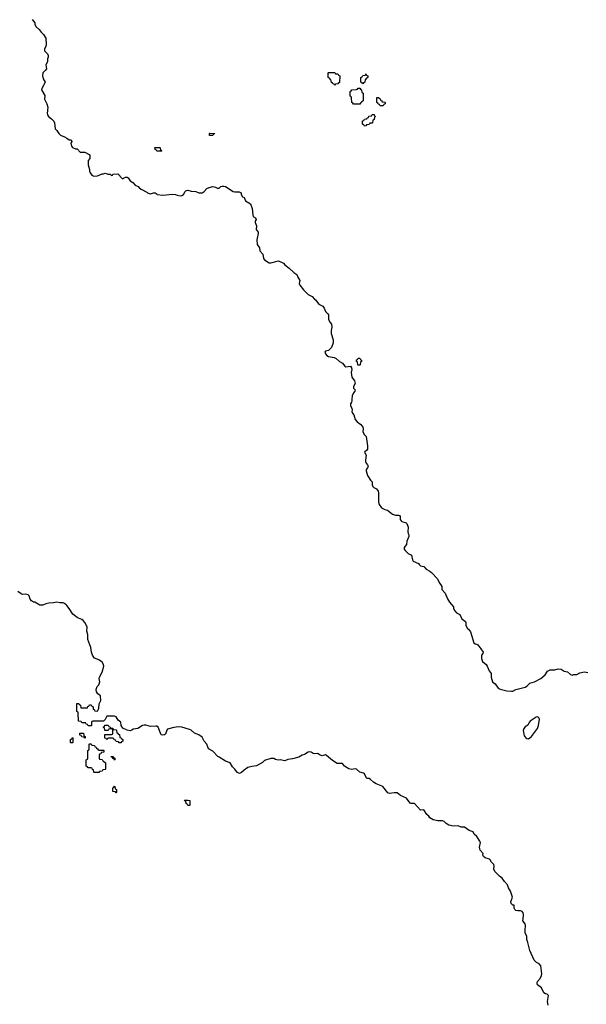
# Model space of a CAD drawing. Header units: inches. Extents: x 2777885 to 2884230, y 684484 to 829189.
# Tile 79 of 239: x 2859395 to 2866652, y 743599 to 756209. Entities that reach past the tile are written whole.
import ezdxf

# ---------------------------------------------------------------- set-up
doc = ezdxf.new("R2010")
doc.units = ezdxf.units.IN
doc.header["$MEASUREMENT"] = 0
for name, color, linetype in [('C8754', 7, 'Continuous'), ('C8755', 7, 'Continuous'), ('C8764', 7, 'Continuous'), ('C8765', 7, 'Continuous')]:
    doc.layers.add(name, color=color, linetype=linetype)

msp = doc.modelspace()

# ---------------------------------------------------------------- linework, layer by layer
at = {"layer": 'C8754', "color": 6}
msp.add_lwpolyline([(2860000, 748705), (2859990, 748717), (2859970, 748733), (2859950, 748741), (2859910, 748742), (2859870, 748749), (2859830, 748739), (2859770, 748738), (2859730, 748729), (2859690, 748709), (2859652, 748712), (2859590, 748749), (2859570, 748749), (2859547, 748767), (2859529, 748789), (2859518, 748830), (2859505, 748845), (2859470, 748852), (2859431, 748849), (2859415, 748855), (2859370, 748886)], dxfattribs=at)
at = {"layer": 'C8755', "color": 6}
msp.add_lwpolyline([(2859556, 756210), (2859588, 756170), (2859591, 756150), (2859603, 756123), (2859645, 756085), (2859670, 756051), (2859701, 756021), (2859731, 755971), (2859734, 755890), (2859731, 755869), (2859711, 755830), (2859711, 755810), (2859752, 755770), (2859761, 755750), (2859761, 755730), (2859751, 755710), (2859751, 755670), (2859731, 755630), (2859738, 755582), (2859722, 755558), (2859691, 755529), (2859688, 755490), (2859694, 755454), (2859721, 755410), (2859706, 755374), (2859677, 755330), (2859675, 755310), (2859717, 755237), (2859714, 755190), (2859744, 755130), (2859757, 755090), (2859745, 755010), (2859750, 754992), (2859763, 754970), (2859801, 754941), (2859831, 754911), (2859839, 754890), (2859851, 754810), (2859871, 754791), (2859896, 754750), (2859918, 754730), (2859971, 754711), (2860000, 754692)], dxfattribs=at)
at = {"layer": 'C8764', "color": 6}
for points in [[(2864000, 750000), (2864030, 749959), (2864070, 749936), (2864107, 749927), (2864170, 749877), (2864210, 749865), (2864245, 749865), (2864259, 749859), (2864266, 749846), (2864268, 749810), (2864279, 749790), (2864290, 749781), (2864346, 749766), (2864355, 749755), (2864371, 749711), (2864368, 749650), (2864370, 749630), (2864381, 749610), (2864381, 749590), (2864355, 749530), (2864351, 749489), (2864321, 749450), (2864318, 749430), (2864330, 749410), (2864370, 749373), (2864411, 749351), (2864419, 749330), (2864424, 749290), (2864434, 749274), (2864503, 749243), (2864511, 749230), (2864530, 749216), (2864570, 749205), (2864601, 749170), (2864650, 749147), (2864671, 749131), (2864747, 749050), (2864770, 748991), (2864790, 748970), (2864801, 748950), (2864803, 748910), (2864844, 748864), (2864873, 748790), (2864899, 748750), (2864951, 748691), (2864951, 748670), (2864970, 748638), (2864991, 748611), (2865032, 748590), (2865058, 748538), (2865103, 748503), (2865111, 748491), (2865111, 748450), (2865130, 748411), (2865143, 748403), (2865168, 748368), (2865211, 748230), (2865230, 748215), (2865250, 748211), (2865263, 748203), (2865290, 748170), (2865301, 748150), (2865331, 748110), (2865327, 748090), (2865311, 748069), (2865311, 748030), (2865321, 747990), (2865370, 747950), (2865384, 747930), (2865406, 747870), (2865434, 747834), (2865435, 747790), (2865451, 747731), (2865483, 747703), (2865524, 747650), (2865550, 747634), (2865635, 747615), (2865692, 747608), (2865710, 747611), (2865749, 747631), (2865870, 747662), (2865890, 747675), (2865928, 747712), (2865990, 747730), (2866069, 747770), (2866123, 747817), (2866154, 747866), (2866190, 747882), (2866250, 747881), (2866290, 747897), (2866330, 747891), (2866370, 747867), (2866410, 747859), (2866450, 747821), (2866470, 747816), (2866490, 747822), (2866530, 747822), (2866570, 747845), (2866630, 747855), (2866670, 747850)], [(2866164, 743590), (2866157, 743637), (2866167, 743710), (2866150, 743729), (2866130, 743734), (2866108, 743748), (2866076, 743810), (2866029, 743849), (2866023, 743863), (2866021, 743870), (2866029, 743891), (2866063, 743930), (2866077, 743970), (2866081, 743990), (2866069, 744090), (2866050, 744116), (2866016, 744136), (2865985, 744165), (2865930, 744290), (2865905, 744390), (2865889, 744430), (2865890, 744470), (2865869, 744510), (2865867, 744547), (2865872, 744610), (2865867, 744630), (2865841, 744670), (2865849, 744730), (2865849, 744750), (2865842, 744770), (2865830, 744789), (2865810, 744797), (2865775, 744795), (2865750, 744799), (2865735, 744815), (2865729, 744830), (2865727, 744867), (2865710, 744869), (2865690, 744888), (2865686, 744910), (2865705, 744970), (2865702, 744982), (2865682, 745050), (2865655, 745090), (2865642, 745130), (2865603, 745170), (2865573, 745213), (2865539, 745239), (2865482, 745302), (2865469, 745330), (2865472, 745370), (2865467, 745390), (2865439, 745419), (2865421, 745450), (2865410, 745459), (2865355, 745475), (2865334, 745494), (2865325, 745510), (2865329, 745530), (2865294, 745574), (2865287, 745590), (2865283, 745610), (2865295, 745670), (2865289, 745690), (2865250, 745749), (2865217, 745777), (2865202, 745810), (2865150, 745825), (2865090, 745866), (2865050, 745869), (2865010, 745883), (2864950, 745880), (2864890, 745895), (2864855, 745915), (2864830, 745939), (2864810, 745949), (2864749, 745949), (2864690, 745963), (2864650, 745989), (2864634, 746010), (2864610, 746029), (2864570, 746089), (2864527, 746087), (2864450, 746169), (2864410, 746172), (2864397, 746177), (2864350, 746237), (2864272, 746272), (2864230, 746309), (2864191, 746309), (2864130, 746301), (2864110, 746309), (2864047, 746387), (2863962, 746422), (2863925, 746445), (2863890, 746479), (2863870, 746489), (2863850, 746490), (2863837, 746497), (2863810, 746549), (2863798, 746558), (2863750, 746573), (2863710, 746609), (2863690, 746616), (2863650, 746607), (2863610, 746615), (2863553, 746650), (2863530, 746684), (2863462, 746682), (2863400, 746720), (2863326, 746786), (2863310, 746793), (2863270, 746781), (2863236, 746796), (2863212, 746812), (2863170, 746809), (2863152, 746812), (2863130, 746829), (2863110, 746833), (2863090, 746829), (2863041, 746799), (2863011, 746789), (2862970, 746764), (2862890, 746743), (2862830, 746733), (2862790, 746716), (2862730, 746729), (2862710, 746726), (2862690, 746729), (2862670, 746735), (2862649, 746749), (2862610, 746749), (2862530, 746721), (2862503, 746697), (2862426, 746654), (2862370, 746646), (2862318, 746630), (2862270, 746599), (2862234, 746566), (2862210, 746555), (2862186, 746566), (2862157, 746597), (2862149, 746610), (2862120, 746640), (2862089, 746690), (2862030, 746715), (2861950, 746765), (2861932, 746772), (2861870, 746839), (2861814, 746870), (2861792, 746930), (2861759, 746970), (2861730, 747019), (2861690, 747049), (2861633, 747073), (2861590, 747109), (2861570, 747118), (2861470, 747149), (2861430, 747152), (2861370, 747146), (2861290, 747121), (2861279, 747110), (2861261, 747059), (2861250, 747049), (2861230, 747044), (2861209, 747050), (2861170, 747149), (2861150, 747161), (2861137, 747163), (2861070, 747158), (2861010, 747175), (2860990, 747175), (2860970, 747169), (2860908, 747132), (2860850, 747124), (2860830, 747109), (2860810, 747102), (2860770, 747109), (2860717, 747137), (2860695, 747170), (2860692, 747212), (2860657, 747237), (2860630, 747281), (2860610, 747289), (2860512, 747288), (2860490, 747246), (2860470, 747226), (2860330, 747226), (2860318, 747222), (2860314, 747210), (2860314, 747170), (2860310, 747166), (2860270, 747166), (2860262, 747182), (2860247, 747187), (2860242, 747202), (2860230, 747206), (2860190, 747206), (2860182, 747222), (2860147, 747227), (2860146, 747330), (2860142, 747342), (2860126, 747350), (2860127, 747453), (2860153, 747453), (2860158, 747438), (2860174, 747430), (2860178, 747398), (2860190, 747394), (2860250, 747394), (2860262, 747398), (2860267, 747413), (2860282, 747418), (2860287, 747433), (2860310, 747434), (2860318, 747418), (2860334, 747410), (2860338, 747378), (2860350, 747374), (2860358, 747358), (2860390, 747354), (2860403, 747377), (2860409, 747390), (2860412, 747448), (2860433, 747490), (2860429, 747549), (2860397, 747577), (2860380, 747600), (2860374, 747630), (2860389, 747670), (2860410, 747692), (2860421, 747730), (2860415, 747770), (2860418, 747790), (2860450, 747852), (2860473, 747930), (2860469, 747950), (2860450, 747981), (2860410, 748009), (2860352, 748032), (2860329, 748069), (2860315, 748110), (2860307, 748170), (2860269, 748270), (2860269, 748330), (2860256, 748376), (2860261, 748430), (2860252, 748450), (2860229, 748490), (2860210, 748513), (2860190, 748529), (2860150, 748543), (2860133, 748553), (2860077, 748597), (2860030, 748669), (2860000, 748705)]]:
    msp.add_lwpolyline(points, dxfattribs=at)
for points in [[(2860670, 746946), (2860662, 746962), (2860630, 746966), (2860622, 746982), (2860607, 746987), (2860602, 747002), (2860590, 747006), (2860530, 747006), (2860518, 747002), (2860510, 746986), (2860502, 747002), (2860487, 747007), (2860487, 747053), (2860570, 747054), (2860582, 747058), (2860586, 747070), (2860586, 747110), (2860582, 747122), (2860550, 747126), (2860538, 747122), (2860530, 747106), (2860487, 747107), (2860482, 747142), (2860466, 747150), (2860482, 747158), (2860487, 747173), (2860530, 747174), (2860538, 747158), (2860554, 747150), (2860558, 747138), (2860590, 747134), (2860598, 747118), (2860630, 747114), (2860634, 747110), (2860638, 747078), (2860653, 747073), (2860658, 747058), (2860673, 747053), (2860678, 747018), (2860693, 747013), (2860698, 746998), (2860714, 746990), (2860714, 746970), (2860698, 746962), (2860690, 746946)], [(2866030, 747281), (2866010, 747277), (2865935, 747225), (2865919, 747210), (2865904, 747176), (2865869, 747151), (2865850, 747130), (2865845, 747105), (2865858, 747038), (2865879, 747010), (2865890, 747003), (2865910, 747000), (2865929, 747010), (2865950, 747031), (2866028, 747132), (2866040, 747170), (2866052, 747250), (2866045, 747270)], [(2860230, 747006), (2860222, 747022), (2860190, 747026), (2860182, 747042), (2860167, 747047), (2860167, 747073), (2860213, 747073), (2860218, 747038), (2860234, 747030), (2860234, 747010)], [(2860050, 746946), (2860046, 746950), (2860046, 746990), (2860062, 746998), (2860070, 747014), (2860074, 747010), (2860074, 746950), (2860070, 746946)], [(2860410, 746854), (2860470, 746854), (2860474, 746850), (2860473, 746827), (2860438, 746822), (2860433, 746807), (2860418, 746802), (2860414, 746790), (2860414, 746750), (2860418, 746738), (2860450, 746734), (2860458, 746718), (2860470, 746714), (2860492, 746692), (2860494, 746610), (2860490, 746606), (2860458, 746602), (2860450, 746586), (2860418, 746582), (2860410, 746566), (2860350, 746566), (2860346, 746570), (2860342, 746602), (2860327, 746607), (2860322, 746622), (2860310, 746626), (2860270, 746626), (2860262, 746642), (2860246, 746650), (2860246, 746730), (2860262, 746738), (2860266, 746750), (2860266, 746850), (2860282, 746858), (2860286, 746870), (2860286, 746930), (2860290, 746934), (2860310, 746934), (2860318, 746918), (2860353, 746913), (2860358, 746898), (2860373, 746893), (2860378, 746878), (2860393, 746873), (2860398, 746858)], [(2860610, 746726), (2860602, 746742), (2860587, 746747), (2860582, 746762), (2860567, 746767), (2860567, 746773), (2860590, 746774), (2860598, 746758), (2860614, 746750), (2860614, 746730)], [(2860630, 746306), (2860622, 746322), (2860590, 746326), (2860586, 746330), (2860586, 746370), (2860602, 746378), (2860610, 746394), (2860614, 746390), (2860618, 746358), (2860634, 746350), (2860634, 746310)], [(2861550, 746146), (2861542, 746162), (2861526, 746170), (2861522, 746202), (2861510, 746206), (2861507, 746213), (2861550, 746214), (2861572, 746210), (2861574, 746150), (2861570, 746146)]]:
    msp.add_lwpolyline(points, close=True, dxfattribs=at)
at = {"layer": 'C8765', "color": 6}
for points in [[(2863430, 755366), (2863422, 755382), (2863407, 755387), (2863402, 755402), (2863387, 755407), (2863382, 755442), (2863367, 755447), (2863362, 755462), (2863346, 755470), (2863346, 755530), (2863350, 755534), (2863430, 755534), (2863438, 755518), (2863470, 755514), (2863478, 755498), (2863494, 755490), (2863493, 755407), (2863478, 755402), (2863470, 755386), (2863438, 755382)], [(2863790, 755386), (2863782, 755402), (2863766, 755410), (2863766, 755470), (2863782, 755478), (2863790, 755494), (2863822, 755498), (2863830, 755514), (2863838, 755498), (2863854, 755490), (2863854, 755470), (2863838, 755462), (2863830, 755446), (2863818, 755442), (2863814, 755410), (2863798, 755402)], [(2863670, 755126), (2863662, 755142), (2863647, 755147), (2863646, 755210), (2863642, 755222), (2863626, 755230), (2863626, 755290), (2863642, 755298), (2863647, 755313), (2863710, 755314), (2863722, 755318), (2863730, 755334), (2863750, 755334), (2863758, 755318), (2863773, 755313), (2863778, 755278), (2863794, 755270), (2863794, 755170), (2863778, 755162), (2863773, 755147), (2863758, 755142), (2863750, 755126)], [(2864010, 755106), (2864002, 755122), (2863987, 755127), (2863982, 755142), (2863967, 755147), (2863967, 755213), (2863993, 755213), (2863998, 755198), (2864010, 755194), (2864018, 755178), (2864034, 755170), (2864038, 755158), (2864070, 755154), (2864074, 755150), (2864074, 755130), (2864058, 755122), (2864050, 755106)], [(2863810, 754846), (2863802, 754862), (2863786, 754870), (2863787, 754913), (2863802, 754918), (2863810, 754934), (2863842, 754938), (2863847, 754953), (2863862, 754958), (2863867, 754973), (2863902, 754978), (2863910, 754994), (2863933, 754993), (2863938, 754978), (2863954, 754970), (2863938, 754962), (2863934, 754930), (2863918, 754922), (2863914, 754890), (2863910, 754886), (2863878, 754882), (2863870, 754866), (2863838, 754862), (2863830, 754848)], [(2861870, 754726), (2861827, 754727), (2861826, 754750), (2861830, 754754), (2861893, 754753), (2861890, 754746), (2861878, 754742)], [(2861150, 754526), (2861142, 754542), (2861128, 754548), (2861127, 754573), (2861190, 754574), (2861194, 754570), (2861198, 754538), (2861210, 754534), (2861214, 754530), (2861210, 754526)], [(2863730, 751786), (2863726, 751790), (2863722, 751822), (2863708, 751830), (2863708, 751852), (2863722, 751858), (2863730, 751874), (2863753, 751873), (2863758, 751858), (2863774, 751850), (2863774, 751830), (2863758, 751822), (2863754, 751790), (2863750, 751786)]]:
    msp.add_lwpolyline(points, close=True, dxfattribs=at)
msp.add_lwpolyline([(2860000, 754692), (2860030, 754672), (2860054, 754670), (2860062, 754650), (2860051, 754629), (2860059, 754590), (2860070, 754571), (2860110, 754554), (2860130, 754554), (2860170, 754512), (2860230, 754512), (2860284, 754484), (2860294, 754470), (2860293, 754433), (2860273, 754407), (2860272, 754350), (2860291, 754291), (2860291, 754270), (2860299, 754250), (2860319, 754219), (2860345, 754205), (2860390, 754211), (2860450, 754234), (2860470, 754234), (2860490, 754242), (2860530, 754232), (2860552, 754232), (2860570, 754214), (2860582, 754218), (2860588, 754232), (2860650, 754234), (2860710, 754172), (2860750, 754192), (2860770, 754192), (2860785, 754185), (2860810, 754145), (2860843, 754123), (2860872, 754090), (2860911, 754071), (2860931, 754050), (2860950, 754039), (2861022, 754002), (2861034, 753990), (2861070, 753978), (2861110, 753992), (2861130, 753992), (2861144, 753984), (2861154, 753970), (2861230, 753961), (2861350, 753976), (2861390, 753971), (2861410, 753961), (2861450, 753954), (2861470, 753956), (2861493, 753970), (2861513, 754007), (2861523, 754017), (2861530, 754022), (2861550, 754025), (2861592, 754012), (2861650, 754007), (2861691, 753991), (2861730, 753991), (2861759, 754010), (2861793, 754047), (2861821, 754059), (2861870, 754071), (2861903, 754063), (2861930, 754051), (2861950, 754051), (2861970, 754071), (2861990, 754078), (2862010, 754078), (2862031, 754071), (2862128, 754008), (2862150, 754004), (2862205, 754005), (2862231, 753991), (2862232, 753970), (2862250, 753942), (2862271, 753931), (2862286, 753890), (2862351, 753851), (2862371, 753790), (2862379, 753710), (2862387, 753690), (2862414, 753670), (2862422, 753650), (2862412, 753630), (2862411, 753610), (2862426, 753570), (2862423, 753523), (2862451, 753490), (2862451, 753469), (2862431, 753390), (2862438, 753330), (2862466, 753286), (2862471, 753250), (2862508, 753208), (2862517, 753150), (2862530, 753135), (2862590, 753095), (2862610, 753095), (2862710, 753121), (2862773, 753093), (2862791, 753070), (2862848, 753028), (2862905, 752970), (2862944, 752944), (2862956, 752910), (2862981, 752870), (2862976, 752830), (2862985, 752810), (2863030, 752751), (2863091, 752690), (2863143, 752663), (2863170, 752631), (2863183, 752623), (2863228, 752568), (2863279, 752539), (2863295, 752515), (2863311, 752470), (2863341, 752441), (2863348, 752428), (2863351, 752370), (2863370, 752331), (2863387, 752310), (2863391, 752270), (2863383, 752230), (2863385, 752190), (2863411, 752110), (2863410, 752070), (2863387, 752010), (2863350, 751973), (2863310, 751962), (2863304, 751950), (2863311, 751930), (2863330, 751907), (2863350, 751895), (2863421, 751881), (2863450, 751871), (2863490, 751831), (2863531, 751811), (2863558, 751770), (2863570, 751765), (2863630, 751772), (2863646, 751750), (2863651, 751730), (2863642, 751690), (2863651, 751631), (2863682, 751582), (2863691, 751550), (2863671, 751510), (2863672, 751492), (2863691, 751470), (2863686, 751450), (2863670, 751429), (2863653, 751390), (2863648, 751350), (2863651, 751330), (2863645, 751310), (2863633, 751290), (2863630, 751270), (2863651, 751230), (2863655, 751210), (2863651, 751190), (2863658, 751170), (2863676, 751150), (2863691, 751090), (2863717, 751057), (2863763, 751023), (2863791, 750991), (2863795, 750970), (2863791, 750930), (2863810, 750892), (2863831, 750870), (2863851, 750750), (2863851, 750710), (2863843, 750697), (2863812, 750670), (2863831, 750630), (2863822, 750570), (2863826, 750550), (2863834, 750530), (2863851, 750510), (2863856, 750490), (2863850, 750468), (2863832, 750450), (2863831, 750430), (2863851, 750370), (2863890, 750311), (2863911, 750291), (2863911, 750250), (2863918, 750230), (2863930, 750218), (2863963, 750203), (2863986, 750170), (2863992, 750150), (2863991, 750031), (2864000, 750000)], dxfattribs=at)

doc.saveas('drawing.dxf')
